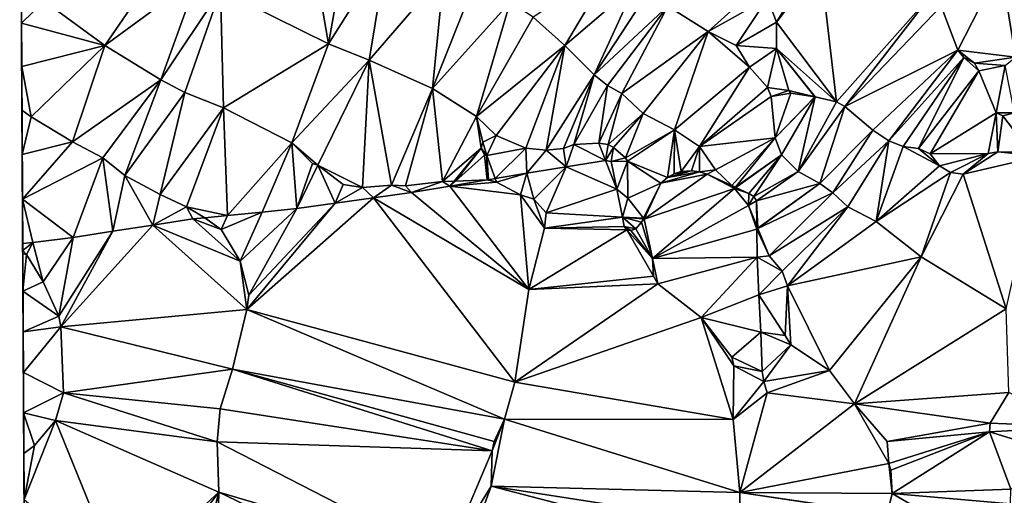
# Model space of a CAD drawing. Header units: inches. Extents: x 573063 to 573309, y 6670422 to 6670677.
# Tile 21 of 39: x 573063 to 573166, y 6670555 to 6670605. Entities that reach past the tile are written whole.
import ezdxf

# ---------------------------------------------------------------- set-up
doc = ezdxf.new("R2010")
doc.units = ezdxf.units.IN
doc.header["$MEASUREMENT"] = 0
doc.layers.add('Terreng_ortofoto', color=10, linetype='Continuous')

msp = doc.modelspace()

# ---------------------------------------------------------------- linework, layer by layer
at = {"layer": 'Terreng_ortofoto'}
for points in [[(573064.04, 6670514.24, 211.66), (573063.527, 6670609.434, 211), (573063.365, 6670639.065, 213.297)], [(573095.7, 6670602.71, 212), (573093.28, 6670616.81, 213), (573084.4, 6670608.35, 212)], [(573095.7, 6670602.71, 212), (573097.77, 6670614.36, 213), (573093.28, 6670616.81, 213)], [(573095.7, 6670602.71, 212), (573101.87, 6670612.47, 213), (573097.77, 6670614.36, 213)], [(573095.7, 6670602.71, 212), (573099.98, 6670601.01, 212), (573101.87, 6670612.47, 213)], [(573099.98, 6670601.01, 212), (573107.79, 6670610.08, 213), (573101.87, 6670612.47, 213)], [(573078.73, 6670611.96, 212), (573065.92, 6670607.17, 211), (573072.28, 6670602.53, 211)], [(573078.73, 6670611.96, 212), (573072.28, 6670602.53, 211), (573082.01, 6670609.68, 212)], [(573125.61, 6670611.18, 214), (573117.15, 6670605.49, 213), (573120.45, 6670602.53, 213)], [(573125.61, 6670611.18, 214), (573120.45, 6670602.53, 213), (573127.83, 6670608.86, 214)], [(573146.05, 6670610.63, 216), (573141.68, 6670607.49, 215), (573142.64, 6670604.99, 215)], [(573147.24, 6670611.04, 216), (573146.05, 6670610.63, 216), (573142.64, 6670604.99, 215)], [(573148.91, 6670596.61, 215), (573147.24, 6670611.04, 216), (573142.64, 6670604.99, 215)], [(573148.91, 6670596.61, 215), (573158.9, 6670607.91, 216), (573147.24, 6670611.04, 216)], [(573161.63, 6670602.03, 216), (573166.13, 6670610.88, 216.01), (573159.89, 6670606.64, 216)], [(573167.68, 6670601.32, 216), (573166.13, 6670610.88, 216.01), (573161.63, 6670602.03, 216)], [(573167.68, 6670601.32, 216), (573170.385, 6670610.65, 216.185), (573166.13, 6670610.88, 216.01)], [(573064.04, 6670514.24, 211.66), (573063.552, 6670604.876, 210.667), (573063.527, 6670609.434, 211)], [(573065.92, 6670607.17, 211), (573063.527, 6670609.434, 211), (573063.552, 6670604.876, 210.667)], [(573082.01, 6670609.68, 212), (573072.28, 6670602.53, 211), (573078.14, 6670598.94, 211)], [(573082.01, 6670609.68, 212), (573078.14, 6670598.94, 211), (573084.4, 6670608.35, 212)], [(573106.62, 6670598.03, 212), (573107.79, 6670610.08, 213), (573099.98, 6670601.01, 212)], [(573106.62, 6670598.03, 212), (573110.98, 6670609, 213), (573107.79, 6670610.08, 213)], [(573080.67, 6670597.61, 211), (573084.4, 6670608.35, 212), (573078.14, 6670598.94, 211)], [(573084.71, 6670595.99, 211), (573084.4, 6670608.35, 212), (573080.67, 6670597.61, 211)], [(573095.7, 6670602.71, 212), (573084.4, 6670608.35, 212), (573084.71, 6670595.99, 211)], [(573106.62, 6670598.03, 212), (573114.74, 6670607.09, 213), (573110.98, 6670609, 213)], [(573127.83, 6670608.86, 214), (573120.45, 6670602.53, 213), (573123.55, 6670599.47, 213)], [(573129.25, 6670608.23, 214), (573127.83, 6670608.86, 214), (573123.55, 6670599.47, 213)], [(573141.28, 6670609.23, 215), (573131.25, 6670606.67, 214), (573135.48, 6670604, 214)], [(573141.28, 6670609.23, 215), (573135.48, 6670604, 214), (573141.68, 6670607.49, 215)], [(573129.25, 6670608.23, 214), (573123.55, 6670599.47, 213), (573131.25, 6670606.67, 214)], [(573141.68, 6670607.49, 215), (573135.48, 6670604, 214), (573138.4, 6670602.52, 214)], [(573141.68, 6670607.49, 215), (573138.4, 6670602.52, 214), (573142.64, 6670604.99, 215)], [(573148.91, 6670596.61, 215), (573149.79, 6670596.13, 215), (573158.9, 6670607.91, 216)], [(573149.79, 6670596.13, 215), (573159.89, 6670606.64, 216), (573158.9, 6670607.91, 216)], [(573072.28, 6670602.53, 211), (573065.92, 6670607.17, 211), (573063.552, 6670604.876, 210.667)], [(573111.22, 6670595.07, 212), (573114.74, 6670607.09, 213), (573106.62, 6670598.03, 212)], [(573111.22, 6670595.07, 212), (573117.15, 6670605.49, 213), (573114.74, 6670607.09, 213)], [(573124.95, 6670598.34, 213), (573131.25, 6670606.67, 214), (573123.55, 6670599.47, 213)], [(573126.42, 6670597.51, 213), (573131.25, 6670606.67, 214), (573124.95, 6670598.34, 213)], [(573135.48, 6670604, 214), (573131.25, 6670606.67, 214), (573126.42, 6670597.51, 213)], [(573149.79, 6670596.13, 215), (573161.63, 6670602.03, 216), (573159.89, 6670606.64, 216)], [(573111.22, 6670595.07, 212), (573120.45, 6670602.53, 213), (573117.15, 6670605.49, 213)], [(573064.04, 6670514.24, 211.66), (573063.577, 6670600.317, 210.333), (573063.552, 6670604.876, 210.667)], [(573072.28, 6670602.53, 211), (573063.552, 6670604.876, 210.667), (573063.577, 6670600.317, 210.333)], [(573142.64, 6670602.2, 215), (573142.64, 6670604.99, 215), (573138.4, 6670602.52, 214)], [(573148.91, 6670596.61, 215), (573142.64, 6670604.99, 215), (573142.64, 6670602.2, 215)], [(573128.67, 6670595.4, 213), (573135.48, 6670604, 214), (573126.42, 6670597.51, 213)], [(573128.67, 6670595.4, 213), (573131.96, 6670593.7, 213), (573135.48, 6670604, 214)], [(573131.96, 6670593.7, 213), (573139.8, 6670600.25, 214), (573135.48, 6670604, 214)], [(573135.48, 6670604, 214), (573139.8, 6670600.25, 214), (573138.4, 6670602.52, 214)], [(573064.56, 6670595.05, 210), (573072.28, 6670602.53, 211), (573063.577, 6670600.317, 210.333)], [(573064.56, 6670595.05, 210), (573068.91, 6670592.42, 210), (573072.28, 6670602.53, 211)], [(573068.91, 6670592.42, 210), (573078.14, 6670598.94, 211), (573072.28, 6670602.53, 211)], [(573095.7, 6670602.71, 212), (573084.71, 6670595.99, 211), (573091.86, 6670592.32, 211)], [(573095.7, 6670602.71, 212), (573091.86, 6670592.32, 211), (573099.98, 6670601.01, 212)], [(573111.22, 6670595.07, 212), (573113.28, 6670593.08, 212), (573120.45, 6670602.53, 213)], [(573113.28, 6670593.08, 212), (573116.37, 6670591.75, 212), (573120.45, 6670602.53, 213)], [(573116.37, 6670591.75, 212), (573118.51, 6670591.54, 212), (573120.45, 6670602.53, 213)], [(573118.51, 6670591.54, 212), (573123.55, 6670599.47, 213), (573120.45, 6670602.53, 213)], [(573142.64, 6670602.2, 215), (573138.4, 6670602.52, 214), (573139.8, 6670600.25, 214)], [(573142.64, 6670602.2, 215), (573139.8, 6670600.25, 214), (573141.68, 6670598.14, 214)], [(573142.64, 6670602.2, 215), (573141.68, 6670598.14, 214), (573143.92, 6670597.82, 215)], [(573142.64, 6670602.2, 215), (573143.92, 6670597.82, 215), (573146.65, 6670597.143, 215)], [(573142.64, 6670602.2, 215), (573146.65, 6670597.143, 215), (573146.689, 6670597.135, 215)], [(573148.91, 6670596.61, 215), (573142.64, 6670602.2, 215), (573146.689, 6670597.135, 215)], [(573149.79, 6670596.13, 215), (573152.71, 6670593.66, 215), (573161.63, 6670602.03, 216)], [(573152.71, 6670593.66, 215), (573154.4, 6670592.54, 215), (573161.63, 6670602.03, 216)], [(573154.4, 6670592.54, 215), (573162.25, 6670601.27, 216), (573161.63, 6670602.03, 216)], [(573154.4, 6670592.54, 215), (573155.9, 6670591.95, 215), (573162.25, 6670601.27, 216)], [(573157.5, 6670591.73, 215), (573162.25, 6670601.27, 216), (573155.9, 6670591.95, 215)], [(573157.5, 6670591.73, 215), (573163.83, 6670599.87, 216), (573162.25, 6670601.27, 216)], [(573167.68, 6670601.32, 216), (573161.63, 6670602.03, 216), (573163.36, 6670600.67, 216)], [(573163.36, 6670600.67, 216), (573161.63, 6670602.03, 216), (573162.25, 6670601.27, 216)], [(573163.36, 6670600.67, 216), (573162.25, 6670601.27, 216), (573163.83, 6670599.87, 216)], [(573167.68, 6670601.32, 216), (573163.36, 6670600.67, 216), (573166.58, 6670600.44, 216)], [(573064.04, 6670514.24, 211.66), (573063.653, 6670586.42, 209.406), (573063.577, 6670600.317, 210.333)], [(573063.602, 6670595.759, 210), (573063.577, 6670600.317, 210.333), (573063.653, 6670586.42, 209.406)], [(573063.602, 6670595.759, 210), (573064.56, 6670595.05, 210), (573063.577, 6670600.317, 210.333)], [(573094.61, 6670589.97, 211), (573099.98, 6670601.01, 212), (573091.86, 6670592.32, 211)], [(573094.61, 6670589.97, 211), (573099.26, 6670587.65, 211), (573099.98, 6670601.01, 212)], [(573102.32, 6670587.88, 211), (573099.98, 6670601.01, 212), (573099.26, 6670587.65, 211)], [(573102.32, 6670587.88, 211), (573106.62, 6670598.03, 212), (573099.98, 6670601.01, 212)], [(573134.56, 6670591.94, 213), (573139.8, 6670600.25, 214), (573131.96, 6670593.7, 213)], [(573134.56, 6670591.94, 213), (573141.68, 6670598.14, 214), (573139.8, 6670600.25, 214)], [(573163.36, 6670600.67, 216), (573163.83, 6670599.87, 216), (573166.58, 6670600.44, 216)], [(573165.63, 6670595.46, 216), (573166.58, 6670600.44, 216), (573163.83, 6670599.87, 216)], [(573165.63, 6670595.46, 216), (573167.57, 6670595.47, 216), (573166.58, 6670600.44, 216)], [(573120.34, 6670591.73, 212), (573123.55, 6670599.47, 213), (573118.51, 6670591.54, 212)], [(573120.34, 6670591.73, 212), (573121.41, 6670592.15, 212), (573123.55, 6670599.47, 213)], [(573124.95, 6670598.34, 213), (573123.55, 6670599.47, 213), (573121.41, 6670592.15, 212)], [(573158.72, 6670591.18, 215), (573163.83, 6670599.87, 216), (573157.5, 6670591.73, 215)], [(573165.63, 6670595.46, 216), (573163.83, 6670599.87, 216), (573158.72, 6670591.18, 215)], [(573072.07, 6670590.76, 210), (573078.14, 6670598.94, 211), (573068.91, 6670592.42, 210)], [(573072.07, 6670590.76, 210), (573074.38, 6670588.91, 210), (573078.14, 6670598.94, 211)], [(573074.38, 6670588.91, 210), (573080.67, 6670597.61, 211), (573078.14, 6670598.94, 211)], [(573102.32, 6670587.88, 211), (573103.79, 6670587.8, 211), (573106.62, 6670598.03, 212)], [(573103.79, 6670587.8, 211), (573107.65, 6670588.26, 211), (573106.62, 6670598.03, 212)], [(573107.65, 6670588.26, 211), (573111.22, 6670595.07, 212), (573106.62, 6670598.03, 212)], [(573124.95, 6670598.34, 213), (573121.41, 6670592.15, 212), (573124.03, 6670592.29, 212)], [(573126.42, 6670597.51, 213), (573124.95, 6670598.34, 213), (573124.03, 6670592.29, 212)], [(573134.56, 6670591.94, 213), (573142.09, 6670597.18, 214), (573141.68, 6670598.14, 214)], [(573143.92, 6670597.82, 215), (573141.68, 6670598.14, 214), (573142.09, 6670597.18, 214)], [(573078.09, 6670586.89, 210), (573080.67, 6670597.61, 211), (573074.38, 6670588.91, 210)], [(573084.71, 6670595.99, 211), (573080.67, 6670597.61, 211), (573078.09, 6670586.89, 210)], [(573124.99, 6670592.16, 212), (573126.42, 6670597.51, 213), (573124.03, 6670592.29, 212)], [(573128.67, 6670595.4, 213), (573126.42, 6670597.51, 213), (573124.99, 6670592.16, 212)], [(573142.5, 6670592.86, 214), (573142.09, 6670597.18, 214), (573134.56, 6670591.94, 213)], [(573143.92, 6670597.82, 215), (573142.09, 6670597.18, 214), (573144.15, 6670597.53, 215)], [(573142.5, 6670592.86, 214), (573144.15, 6670597.53, 215), (573142.09, 6670597.18, 214)], [(573142.5, 6670592.86, 214), (573146.65, 6670597.143, 215), (573144.15, 6670597.53, 215)], [(573142.5, 6670592.86, 214), (573146.689, 6670597.135, 215), (573146.65, 6670597.143, 215)], [(573142.5, 6670592.86, 214), (573143.16, 6670591.07, 214), (573146.689, 6670597.135, 215)], [(573143.16, 6670591.07, 214), (573144.89, 6670589.33, 214), (573146.689, 6670597.135, 215)], [(573143.92, 6670597.82, 215), (573144.15, 6670597.53, 215), (573146.65, 6670597.143, 215)], [(573144.89, 6670589.33, 214), (573148.91, 6670596.61, 215), (573146.689, 6670597.135, 215)], [(573084.71, 6670595.99, 211), (573078.09, 6670586.89, 210), (573080.83, 6670585.62, 210)], [(573084.71, 6670595.99, 211), (573080.83, 6670585.62, 210), (573085.14, 6670584.7, 210.117)], [(573084.71, 6670595.99, 211), (573085.14, 6670584.7, 210.117), (573091.86, 6670592.32, 211)], [(573144.89, 6670589.33, 214), (573149.79, 6670596.13, 215), (573148.91, 6670596.61, 215)], [(573144.89, 6670589.33, 214), (573147.17, 6670588.05, 214), (573149.79, 6670596.13, 215)], [(573149.79, 6670596.13, 215), (573147.17, 6670588.05, 214), (573152.71, 6670593.66, 215)], [(573063.602, 6670595.759, 210), (573063.653, 6670586.42, 209.406), (573063.628, 6670591.09, 209.703)], [(573063.602, 6670595.759, 210), (573063.628, 6670591.09, 209.703), (573064.56, 6670595.05, 210)], [(573064.56, 6670595.05, 210), (573063.628, 6670591.09, 209.703), (573068.91, 6670592.42, 210)], [(573107.65, 6670588.26, 211), (573111.69, 6670591.78, 212), (573111.22, 6670595.07, 212)], [(573111.22, 6670595.07, 212), (573111.69, 6670591.78, 212), (573111.89, 6670592.4, 212)], [(573111.22, 6670595.07, 212), (573111.89, 6670592.4, 212), (573113.28, 6670593.08, 212)], [(573128.67, 6670595.4, 213), (573124.99, 6670592.16, 212), (573125.55, 6670591.83, 212)], [(573128.67, 6670595.4, 213), (573125.55, 6670591.83, 212), (573126.81, 6670590.76, 212)], [(573128.67, 6670595.4, 213), (573126.81, 6670590.76, 212), (573131.96, 6670593.7, 213)], [(573165.63, 6670595.46, 216), (573158.72, 6670591.18, 215), (573164.82, 6670591.2, 215)], [(573165.63, 6670595.46, 216), (573164.82, 6670591.2, 215), (573165.82, 6670591.37, 215)], [(573166.35, 6670595.16, 216), (573167.57, 6670595.47, 216), (573165.63, 6670595.46, 216)], [(573166.35, 6670595.16, 216), (573165.63, 6670595.46, 216), (573165.82, 6670591.37, 215)], [(573166.35, 6670595.16, 216), (573165.82, 6670591.37, 215), (573169.23, 6670591.36, 215)], [(573166.35, 6670595.16, 216), (573169.23, 6670591.36, 215), (573167.57, 6670595.47, 216)], [(573113.28, 6670593.08, 212), (573111.89, 6670592.4, 212), (573112.29, 6670591, 212)], [(573113.28, 6670593.08, 212), (573112.29, 6670591, 212), (573116.37, 6670591.75, 212)], [(573131.96, 6670593.7, 213), (573126.81, 6670590.76, 212), (573127.03, 6670590.4, 212)], [(573131.96, 6670593.7, 213), (573127.03, 6670590.4, 212), (573131.23, 6670588.67, 212.44)], [(573131.96, 6670593.7, 213), (573131.23, 6670588.67, 212.44), (573131.9, 6670589.07, 212.57)], [(573132.66, 6670589.33, 212.66), (573131.96, 6670593.7, 213), (573131.9, 6670589.07, 212.57)], [(573134.56, 6670591.94, 213), (573131.96, 6670593.7, 213), (573132.66, 6670589.33, 212.66)], [(573142.5, 6670592.86, 214), (573134.56, 6670591.94, 213), (573136.26, 6670589.48, 213)], [(573142.5, 6670592.86, 214), (573136.26, 6670589.48, 213), (573137.96, 6670587.832, 213.005)], [(573142.5, 6670592.86, 214), (573137.96, 6670587.832, 213.005), (573138.336, 6670587.658, 213.023)], [(573142.5, 6670592.86, 214), (573138.336, 6670587.658, 213.023), (573143.16, 6670591.07, 214)], [(573152.71, 6670593.66, 215), (573147.17, 6670588.05, 214), (573148.52, 6670587.07, 214)], [(573152.71, 6670593.66, 215), (573148.52, 6670587.07, 214), (573154.4, 6670592.54, 215)], [(573068.91, 6670592.42, 210), (573063.628, 6670591.09, 209.703), (573063.653, 6670586.42, 209.406)], [(573072.07, 6670590.76, 210), (573068.91, 6670592.42, 210), (573063.653, 6670586.42, 209.406)], [(573091.86, 6670592.32, 211), (573085.14, 6670584.7, 210.117), (573088.77, 6670585.06, 210.233)], [(573091.86, 6670592.32, 211), (573088.77, 6670585.06, 210.233), (573092.4, 6670585.42, 210.35)], [(573091.86, 6670592.32, 211), (573092.4, 6670585.42, 210.35), (573094.03, 6670590.17, 211)], [(573094.61, 6670589.97, 211), (573091.86, 6670592.32, 211), (573094.03, 6670590.17, 211)], [(573107.65, 6670588.26, 211), (573108.859, 6670588.305, 211), (573111.69, 6670591.78, 212)], [(573108.859, 6670588.305, 211), (573109.024, 6670588.312, 211), (573111.69, 6670591.78, 212)], [(573109.024, 6670588.312, 211), (573112.05, 6670591.02, 212), (573111.69, 6670591.78, 212)], [(573111.89, 6670592.4, 212), (573111.69, 6670591.78, 212), (573112.29, 6670591, 212)], [(573111.69, 6670591.78, 212), (573112.05, 6670591.02, 212), (573112.29, 6670591, 212)], [(573120.34, 6670591.73, 212), (573120.61, 6670589.805, 211.31), (573121.41, 6670592.15, 212)], [(573121.41, 6670592.15, 212), (573120.61, 6670589.805, 211.31), (573124.74, 6670590.48, 211.51)], [(573121.41, 6670592.15, 212), (573124.74, 6670590.48, 211.51), (573124.03, 6670592.29, 212)], [(573124.99, 6670592.16, 212), (573124.03, 6670592.29, 212), (573124.74, 6670590.48, 211.51)], [(573125.55, 6670591.83, 212), (573124.99, 6670592.16, 212), (573124.74, 6670590.48, 211.51)], [(573125.55, 6670591.83, 212), (573124.74, 6670590.48, 211.51), (573125.31, 6670590.38, 211.5)], [(573125.55, 6670591.83, 212), (573125.31, 6670590.38, 211.5), (573126.81, 6670590.76, 212)], [(573134.56, 6670591.94, 213), (573132.66, 6670589.33, 212.66), (573133.72, 6670589.38, 212.76)], [(573134.56, 6670591.94, 213), (573133.72, 6670589.38, 212.76), (573134.56, 6670589.28, 212.83)], [(573134.56, 6670591.94, 213), (573134.56, 6670589.28, 212.83), (573136.26, 6670589.48, 213)], [(573154.4, 6670592.54, 215), (573148.52, 6670587.07, 214), (573150.1, 6670585.62, 214)], [(573154.4, 6670592.54, 215), (573150.1, 6670585.62, 214), (573153.08, 6670584.07, 214)], [(573154.4, 6670592.54, 215), (573153.08, 6670584.07, 214), (573155.9, 6670591.95, 215)], [(573153.08, 6670584.07, 214), (573159.7, 6670589.92, 215), (573155.9, 6670591.95, 215)], [(573157.5, 6670591.73, 215), (573155.9, 6670591.95, 215), (573159.7, 6670589.92, 215)], [(573072.07, 6670590.76, 210), (573063.653, 6670586.42, 209.406), (573068.95, 6670582.4, 209.44)], [(573072.07, 6670590.76, 210), (573068.95, 6670582.4, 209.44), (573073.137, 6670583.047, 209.627)], [(573072.07, 6670590.76, 210), (573073.137, 6670583.047, 209.627), (573074.38, 6670588.91, 210)], [(573109.024, 6670588.312, 211), (573112.331, 6670588.436, 211), (573112.05, 6670591.02, 212)], [(573112.05, 6670591.02, 212), (573112.331, 6670588.436, 211), (573112.29, 6670591, 212)], [(573116.37, 6670591.75, 212), (573112.29, 6670591, 212), (573113.168, 6670588.576, 210.965)], [(573112.29, 6670591, 212), (573112.331, 6670588.436, 211), (573112.457, 6670588.457, 210.933)], [(573112.29, 6670591, 212), (573112.457, 6670588.457, 210.933), (573113.168, 6670588.576, 210.965)], [(573116.37, 6670591.75, 212), (573113.168, 6670588.576, 210.965), (573116.48, 6670589.13, 211.11)], [(573116.37, 6670591.75, 212), (573116.48, 6670589.13, 211.11), (573118.51, 6670591.54, 212)], [(573116.48, 6670589.13, 211.11), (573120.61, 6670589.805, 211.31), (573118.51, 6670591.54, 212)], [(573120.34, 6670591.73, 212), (573118.51, 6670591.54, 212), (573120.61, 6670589.805, 211.31)], [(573126.81, 6670590.76, 212), (573125.31, 6670590.38, 211.5), (573127.03, 6670590.4, 212)], [(573143.16, 6670591.07, 214), (573138.336, 6670587.658, 213.023), (573138.375, 6670587.64, 213.025)], [(573143.16, 6670591.07, 214), (573138.375, 6670587.64, 213.025), (573139.72, 6670587.02, 213.09)], [(573143.16, 6670591.07, 214), (573139.72, 6670587.02, 213.09), (573140.26, 6670586.7, 213.09)], [(573143.16, 6670591.07, 214), (573140.26, 6670586.7, 213.09), (573144.89, 6670589.33, 214)], [(573158.72, 6670591.18, 215), (573157.5, 6670591.73, 215), (573159.7, 6670589.92, 215)], [(573164.82, 6670591.2, 215), (573158.72, 6670591.18, 215), (573159.7, 6670589.92, 215)], [(573164.82, 6670591.2, 215), (573159.7, 6670589.92, 215), (573160.85, 6670589.22, 215)], [(573164.82, 6670591.2, 215), (573160.85, 6670589.22, 215), (573162.18, 6670589.05, 215)], [(573165.82, 6670591.37, 215), (573164.82, 6670591.2, 215), (573162.18, 6670589.05, 215)], [(573165.82, 6670591.37, 215), (573162.18, 6670589.05, 215), (573170.29, 6670590.92, 215)], [(573170.29, 6670590.92, 215), (573162.18, 6670589.05, 215), (573166.69, 6670574.9, 214)], [(573165.82, 6670591.37, 215), (573170.29, 6670590.92, 215), (573169.23, 6670591.36, 215)], [(573094.61, 6670589.97, 211), (573094.03, 6670590.17, 211), (573092.4, 6670585.42, 210.35)], [(573094.61, 6670589.97, 211), (573092.4, 6670585.42, 210.35), (573096.403, 6670585.983, 210.427)], [(573094.61, 6670589.97, 211), (573096.403, 6670585.983, 210.427), (573097.23, 6670587.96, 211)], [(573094.61, 6670589.97, 211), (573097.23, 6670587.96, 211), (573099.26, 6670587.65, 211)], [(573116.48, 6670589.13, 211.11), (573117.21, 6670586.4, 211), (573120.61, 6670589.805, 211.31)], [(573120.61, 6670589.805, 211.31), (573117.21, 6670586.4, 211), (573118.51, 6670584.97, 211)], [(573125.9, 6670587.46, 211.515), (573120.61, 6670589.805, 211.31), (573118.51, 6670584.97, 211)], [(573125.9, 6670587.46, 211.515), (573124.74, 6670590.48, 211.51), (573120.61, 6670589.805, 211.31)], [(573125.31, 6670590.38, 211.5), (573124.74, 6670590.48, 211.51), (573125.9, 6670587.46, 211.515)], [(573125.31, 6670590.38, 211.5), (573125.9, 6670587.46, 211.515), (573127.03, 6670590.4, 212)], [(573127.03, 6670590.4, 212), (573125.9, 6670587.46, 211.515), (573127.05, 6670586.52, 212)], [(573127.03, 6670590.4, 212), (573127.05, 6670586.52, 212), (573130.53, 6670588.11, 212.37)], [(573127.03, 6670590.4, 212), (573130.53, 6670588.11, 212.37), (573131.23, 6670588.67, 212.44)], [(573153.08, 6670584.07, 214), (573160.85, 6670589.22, 215), (573159.7, 6670589.92, 215)], [(573074.38, 6670588.91, 210), (573073.137, 6670583.047, 209.627), (573077.323, 6670583.693, 209.813)], [(573078.09, 6670586.89, 210), (573074.38, 6670588.91, 210), (573077.323, 6670583.693, 209.813)], [(573116.48, 6670589.13, 211.11), (573113.168, 6670588.576, 210.965), (573113.3, 6670588.21, 211)], [(573116.48, 6670589.13, 211.11), (573113.3, 6670588.21, 211), (573115.83, 6670586.86, 211)], [(573116.48, 6670589.13, 211.11), (573115.83, 6670586.86, 211), (573117.21, 6670586.4, 211)], [(573135.36, 6670589.03, 212.88), (573130.53, 6670588.11, 212.37), (573128.76, 6670584.33, 212)], [(573135.36, 6670589.03, 212.88), (573128.76, 6670584.33, 212), (573138.25, 6670587.55, 213)], [(573134.56, 6670589.28, 212.83), (573131.23, 6670588.67, 212.44), (573130.53, 6670588.11, 212.37)], [(573134.56, 6670589.28, 212.83), (573130.53, 6670588.11, 212.37), (573135.36, 6670589.03, 212.88)], [(573133.72, 6670589.38, 212.76), (573131.9, 6670589.07, 212.57), (573131.23, 6670588.67, 212.44)], [(573133.72, 6670589.38, 212.76), (573131.23, 6670588.67, 212.44), (573134.56, 6670589.28, 212.83)], [(573132.66, 6670589.33, 212.66), (573131.9, 6670589.07, 212.57), (573133.72, 6670589.38, 212.76)], [(573136.26, 6670589.48, 213), (573134.56, 6670589.28, 212.83), (573135.36, 6670589.03, 212.88)], [(573136.26, 6670589.48, 213), (573135.36, 6670589.03, 212.88), (573137.96, 6670587.832, 213.005)], [(573135.36, 6670589.03, 212.88), (573138.25, 6670587.55, 213), (573137.96, 6670587.832, 213.005)], [(573144.89, 6670589.33, 214), (573140.26, 6670586.7, 213.09), (573140.54, 6670586.24, 213.09)], [(573144.89, 6670589.33, 214), (573140.54, 6670586.24, 213.09), (573147.17, 6670588.05, 214)], [(573153.08, 6670584.07, 214), (573157.8, 6670580.36, 214), (573160.85, 6670589.22, 215)], [(573160.85, 6670589.22, 215), (573157.8, 6670580.36, 214), (573162.18, 6670589.05, 215)], [(573162.18, 6670589.05, 215), (573157.8, 6670580.36, 214), (573166.69, 6670574.9, 214)], [(573099.26, 6670587.65, 211), (573097.23, 6670587.96, 211), (573096.403, 6670585.983, 210.427)], [(573099.26, 6670587.65, 211), (573096.403, 6670585.983, 210.427), (573100.407, 6670586.547, 210.503)], [(573102.32, 6670587.88, 211), (573099.26, 6670587.65, 211), (573100.407, 6670586.547, 210.503)], [(573102.32, 6670587.88, 211), (573100.407, 6670586.547, 210.503), (573104.41, 6670587.11, 210.58)], [(573102.32, 6670587.88, 211), (573104.41, 6670587.11, 210.58), (573103.79, 6670587.8, 211)], [(573103.79, 6670587.8, 211), (573104.41, 6670587.11, 210.58), (573107.65, 6670588.26, 211)], [(573107.65, 6670588.26, 211), (573104.41, 6670587.11, 210.58), (573108.433, 6670587.783, 210.757)], [(573108.433, 6670587.783, 210.757), (573104.41, 6670587.11, 210.58), (573116.7, 6670576.95, 211)], [(573107.65, 6670588.26, 211), (573108.433, 6670587.783, 210.757), (573108.859, 6670588.305, 211)], [(573108.433, 6670587.783, 210.757), (573113.3, 6670588.21, 211), (573112.331, 6670588.436, 211)], [(573108.433, 6670587.783, 210.757), (573112.331, 6670588.436, 211), (573109.024, 6670588.312, 211)], [(573108.433, 6670587.783, 210.757), (573109.024, 6670588.312, 211), (573108.859, 6670588.305, 211)], [(573108.433, 6670587.783, 210.757), (573115.83, 6670586.86, 211), (573113.3, 6670588.21, 211)], [(573108.433, 6670587.783, 210.757), (573116.7, 6670576.95, 211), (573115.83, 6670586.86, 211)], [(573112.331, 6670588.436, 211), (573113.3, 6670588.21, 211), (573112.457, 6670588.457, 210.933)], [(573113.3, 6670588.21, 211), (573113.168, 6670588.576, 210.965), (573112.457, 6670588.457, 210.933)], [(573130.53, 6670588.11, 212.37), (573127.05, 6670586.52, 212), (573128.701, 6670584.406, 212.037)], [(573130.53, 6670588.11, 212.37), (573128.701, 6670584.406, 212.037), (573128.76, 6670584.33, 212)], [(573137.96, 6670587.832, 213.005), (573138.25, 6670587.55, 213), (573138.336, 6670587.658, 213.023)], [(573138.336, 6670587.658, 213.023), (573138.25, 6670587.55, 213), (573138.375, 6670587.64, 213.025)], [(573138.25, 6670587.55, 213), (573139.72, 6670587.02, 213.09), (573138.375, 6670587.64, 213.025)], [(573147.17, 6670588.05, 214), (573140.54, 6670586.24, 213.09), (573140.677, 6670583.357, 213)], [(573147.17, 6670588.05, 214), (573140.677, 6670583.357, 213), (573140.686, 6670583.335, 213)], [(573147.17, 6670588.05, 214), (573140.686, 6670583.335, 213), (573148.52, 6670587.07, 214)], [(573080.83, 6670585.62, 210), (573078.09, 6670586.89, 210), (573077.323, 6670583.693, 209.813)], [(573104.41, 6670587.11, 210.58), (573100.407, 6670586.547, 210.503), (573116.7, 6670576.95, 211)], [(573115.83, 6670586.86, 211), (573116.7, 6670576.95, 211), (573118.35, 6670583.37, 211)], [(573115.83, 6670586.86, 211), (573118.35, 6670583.37, 211), (573117.21, 6670586.4, 211)], [(573125.9, 6670587.46, 211.515), (573118.51, 6670584.97, 211), (573126.49, 6670584.54, 211.53)], [(573125.9, 6670587.46, 211.515), (573126.49, 6670584.54, 211.53), (573127.05, 6670586.52, 212)], [(573138.25, 6670587.55, 213), (573128.76, 6670584.33, 212), (573129.63, 6670580.19, 212)], [(573138.25, 6670587.55, 213), (573129.63, 6670580.19, 212), (573139.7, 6670585.74, 213)], [(573138.25, 6670587.55, 213), (573139.7, 6670585.74, 213), (573139.72, 6670587.02, 213.09)], [(573140.26, 6670586.7, 213.09), (573139.72, 6670587.02, 213.09), (573139.7, 6670585.74, 213)], [(573140.26, 6670586.7, 213.09), (573139.7, 6670585.74, 213), (573140.54, 6670586.24, 213.09)], [(573140.686, 6670583.335, 213), (573141.86, 6670580.47, 213), (573148.52, 6670587.07, 214)], [(573148.52, 6670587.07, 214), (573141.86, 6670580.47, 213), (573150.1, 6670585.62, 214)], [(573064.04, 6670514.24, 211.66), (573063.729, 6670572.508, 209), (573063.653, 6670586.42, 209.406)], [(573063.653, 6670586.42, 209.406), (573063.729, 6670572.508, 209), (573063.706, 6670576.764, 209)], [(573063.653, 6670586.42, 209.406), (573063.706, 6670576.764, 209), (573063.683, 6670581.021, 209)], [(573063.653, 6670586.42, 209.406), (573063.683, 6670581.021, 209), (573063.679, 6670581.751, 209.109)], [(573063.653, 6670586.42, 209.406), (573063.679, 6670581.751, 209.109), (573064.753, 6670581.883, 209.177)], [(573063.653, 6670586.42, 209.406), (573064.753, 6670581.883, 209.177), (573068.95, 6670582.4, 209.44)], [(573080.83, 6670585.62, 210), (573077.323, 6670583.693, 209.813), (573081.51, 6670584.34, 210)], [(573080.83, 6670585.62, 210), (573081.51, 6670584.34, 210), (573082.771, 6670584.465, 210)], [(573080.83, 6670585.62, 210), (573082.771, 6670584.465, 210), (573085.14, 6670584.7, 210.117)], [(573096.403, 6670585.983, 210.427), (573087.14, 6670574.83, 210), (573100.407, 6670586.547, 210.503)], [(573100.407, 6670586.547, 210.503), (573087.14, 6670574.83, 210), (573115.21, 6670567.22, 211)], [(573096.403, 6670585.983, 210.427), (573087.36, 6670576.33, 210), (573087.14, 6670574.83, 210)], [(573096.403, 6670585.983, 210.427), (573092.4, 6670585.42, 210.35), (573087.36, 6670576.33, 210)], [(573100.407, 6670586.547, 210.503), (573115.21, 6670567.22, 211), (573116.7, 6670576.95, 211)], [(573117.21, 6670586.4, 211), (573118.35, 6670583.37, 211), (573118.51, 6670584.97, 211)], [(573127.05, 6670586.52, 212), (573126.49, 6670584.54, 211.53), (573128.701, 6670584.406, 212.037)], [(573140.57, 6670583.28, 212.925), (573139.7, 6670585.74, 213), (573129.63, 6670580.19, 212)], [(573140.54, 6670586.24, 213.09), (573139.7, 6670585.74, 213), (573140.567, 6670583.626, 213)], [(573140.57, 6670583.28, 212.925), (573140.567, 6670583.626, 213), (573139.7, 6670585.74, 213)], [(573140.54, 6670586.24, 213.09), (573140.567, 6670583.626, 213), (573140.677, 6670583.357, 213)], [(573150.1, 6670585.62, 214), (573141.86, 6670580.47, 213), (573143.24, 6670578.86, 213)], [(573150.1, 6670585.62, 214), (573143.24, 6670578.86, 213), (573143.78, 6670577.34, 213)], [(573153.08, 6670584.07, 214), (573150.1, 6670585.62, 214), (573143.78, 6670577.34, 213)], [(573085.14, 6670584.7, 210.117), (573082.771, 6670584.465, 210), (573084.48, 6670583.25, 210)], [(573085.14, 6670584.7, 210.117), (573084.48, 6670583.25, 210), (573088.77, 6670585.06, 210.233)], [(573084.48, 6670583.25, 210), (573086.46, 6670579.92, 210), (573088.77, 6670585.06, 210.233)], [(573088.77, 6670585.06, 210.233), (573086.46, 6670579.92, 210), (573092.4, 6670585.42, 210.35)], [(573092.4, 6670585.42, 210.35), (573086.46, 6670579.92, 210), (573087.36, 6670576.33, 210)], [(573126.49, 6670584.54, 211.53), (573118.51, 6670584.97, 211), (573118.35, 6670583.37, 211)], [(573126.49, 6670584.54, 211.53), (573118.35, 6670583.37, 211), (573126.67, 6670583.56, 211.63)], [(573126.49, 6670584.54, 211.53), (573126.67, 6670583.56, 211.63), (573127.9, 6670583.31, 211.93)], [(573126.49, 6670584.54, 211.53), (573127.9, 6670583.31, 211.93), (573128.5, 6670584, 212)], [(573126.49, 6670584.54, 211.53), (573128.5, 6670584, 212), (573128.667, 6670584.339, 212.03)], [(573126.49, 6670584.54, 211.53), (573128.667, 6670584.339, 212.03), (573128.701, 6670584.406, 212.037)], [(573073.137, 6670583.047, 209.627), (573067.67, 6670573.02, 209), (573077.323, 6670583.693, 209.813)], [(573077.323, 6670583.693, 209.813), (573067.67, 6670573.02, 209), (573087.14, 6670574.83, 210)], [(573081.51, 6670584.34, 210), (573077.323, 6670583.693, 209.813), (573086.46, 6670579.92, 210)], [(573077.323, 6670583.693, 209.813), (573087.14, 6670574.83, 210), (573086.46, 6670579.92, 210)], [(573082.771, 6670584.465, 210), (573081.51, 6670584.34, 210), (573084.48, 6670583.25, 210)], [(573081.51, 6670584.34, 210), (573086.46, 6670579.92, 210), (573084.48, 6670583.25, 210)], [(573126.67, 6670583.56, 211.63), (573118.35, 6670583.37, 211), (573126.96, 6670583.2, 211.78)], [(573126.67, 6670583.56, 211.63), (573126.96, 6670583.2, 211.78), (573127.36, 6670583.13, 211.81)], [(573126.67, 6670583.56, 211.63), (573127.36, 6670583.13, 211.81), (573127.9, 6670583.31, 211.93)], [(573127.9, 6670583.31, 211.93), (573129.63, 6670580.19, 212), (573128.5, 6670584, 212)], [(573128.76, 6670584.33, 212), (573128.667, 6670584.339, 212.03), (573128.5, 6670584, 212)], [(573128.76, 6670584.33, 212), (573128.5, 6670584, 212), (573129.63, 6670580.19, 212)], [(573128.76, 6670584.33, 212), (573128.701, 6670584.406, 212.037), (573128.667, 6670584.339, 212.03)], [(573140.57, 6670583.28, 212.925), (573140.677, 6670583.357, 213), (573140.567, 6670583.626, 213)], [(573153.08, 6670584.07, 214), (573143.78, 6670577.34, 213), (573157.8, 6670580.36, 214)], [(573073.137, 6670583.047, 209.627), (573068.95, 6670582.4, 209.44), (573067.47, 6670574.13, 209)], [(573073.137, 6670583.047, 209.627), (573067.47, 6670574.13, 209), (573067.67, 6670573.02, 209)], [(573126.96, 6670583.2, 211.78), (573118.35, 6670583.37, 211), (573116.7, 6670576.95, 211)], [(573126.96, 6670583.2, 211.78), (573116.7, 6670576.95, 211), (573129.74, 6670578.35, 212)], [(573126.96, 6670583.2, 211.78), (573129.74, 6670578.35, 212), (573129.63, 6670580.19, 212)], [(573126.96, 6670583.2, 211.78), (573129.63, 6670580.19, 212), (573127.36, 6670583.13, 211.81)], [(573127.9, 6670583.31, 211.93), (573127.36, 6670583.13, 211.81), (573129.63, 6670580.19, 212)], [(573140.57, 6670583.28, 212.925), (573129.63, 6670580.19, 212), (573140.6, 6670580.32, 212.76)], [(573140.57, 6670583.28, 212.925), (573140.686, 6670583.335, 213), (573140.677, 6670583.357, 213)], [(573140.57, 6670583.28, 212.925), (573141.86, 6670580.47, 213), (573140.686, 6670583.335, 213)], [(573140.57, 6670583.28, 212.925), (573140.6, 6670580.32, 212.76), (573141.86, 6670580.47, 213)], [(573064.753, 6670581.883, 209.177), (573063.679, 6670581.751, 209.109), (573063.683, 6670581.021, 209)], [(573064.753, 6670581.883, 209.177), (573063.683, 6670581.021, 209), (573064.07, 6670580.6, 209)], [(573064.753, 6670581.883, 209.177), (573064.07, 6670580.6, 209), (573065.81, 6670577.75, 209)], [(573068.95, 6670582.4, 209.44), (573064.753, 6670581.883, 209.177), (573065.81, 6670577.75, 209)], [(573068.95, 6670582.4, 209.44), (573065.81, 6670577.75, 209), (573067.47, 6670574.13, 209)], [(573063.683, 6670581.021, 209), (573063.685, 6670580.684, 209), (573064.07, 6670580.6, 209)], [(573063.683, 6670581.021, 209), (573063.706, 6670576.764, 209), (573063.685, 6670580.684, 209)], [(573064.07, 6670580.6, 209), (573063.685, 6670580.684, 209), (573063.706, 6670576.764, 209)], [(573064.07, 6670580.6, 209), (573063.706, 6670576.764, 209), (573065.81, 6670577.75, 209)], [(573141.86, 6670580.47, 213), (573140.6, 6670580.32, 212.76), (573143.24, 6670578.86, 213)], [(573087.36, 6670576.33, 210), (573086.46, 6670579.92, 210), (573087.14, 6670574.83, 210)], [(573140.6, 6670580.32, 212.76), (573129.63, 6670580.19, 212), (573130.2, 6670577.55, 212)], [(573129.63, 6670580.19, 212), (573129.74, 6670578.35, 212), (573130.2, 6670577.55, 212)], [(573140.6, 6670580.32, 212.76), (573130.2, 6670577.55, 212), (573134.74, 6670574.02, 212)], [(573140.6, 6670580.32, 212.76), (573134.74, 6670574.02, 212), (573140.795, 6670576.385, 212.545)], [(573143.24, 6670578.86, 213), (573140.6, 6670580.32, 212.76), (573140.795, 6670576.385, 212.545)], [(573148.2, 6670568.43, 213), (573157.8, 6670580.36, 214), (573143.78, 6670577.34, 213)], [(573148.2, 6670568.43, 213), (573150.79, 6670564.94, 213), (573157.8, 6670580.36, 214)], [(573150.79, 6670564.94, 213), (573166.69, 6670574.9, 214), (573157.8, 6670580.36, 214)], [(573129.74, 6670578.35, 212), (573116.7, 6670576.95, 211), (573130.2, 6670577.55, 212)], [(573143.24, 6670578.86, 213), (573140.795, 6670576.385, 212.545), (573143.78, 6670577.34, 213)], [(573065.81, 6670577.75, 209), (573063.706, 6670576.764, 209), (573067.47, 6670574.13, 209)], [(573130.2, 6670577.55, 212), (573116.7, 6670576.95, 211), (573115.21, 6670567.22, 211)], [(573134.74, 6670574.02, 212), (573130.2, 6670577.55, 212), (573115.21, 6670567.22, 211)], [(573143.54, 6670572.11, 213), (573143.78, 6670577.34, 213), (573140.795, 6670576.385, 212.545)], [(573143.54, 6670572.11, 213), (573144.14, 6670571.15, 213), (573143.78, 6670577.34, 213)], [(573144.14, 6670571.15, 213), (573148.2, 6670568.43, 213), (573143.78, 6670577.34, 213)], [(573063.729, 6670572.508, 209), (573067.47, 6670574.13, 209), (573063.706, 6670576.764, 209)], [(573140.99, 6670572.45, 212.33), (573140.795, 6670576.385, 212.545), (573134.74, 6670574.02, 212)], [(573143.54, 6670572.11, 213), (573140.795, 6670576.385, 212.545), (573140.99, 6670572.45, 212.33)], [(573085.65, 6670568.6, 210), (573087.14, 6670574.83, 210), (573067.67, 6670573.02, 209)], [(573114.16, 6670563.36, 211), (573087.14, 6670574.83, 210), (573085.65, 6670568.6, 210)], [(573115.21, 6670567.22, 211), (573087.14, 6670574.83, 210), (573114.16, 6670563.36, 211)], [(573150.79, 6670564.94, 213), (573166.96, 6670566.14, 214), (573166.69, 6670574.9, 214)], [(573063.729, 6670572.508, 209), (573067.67, 6670573.02, 209), (573067.47, 6670574.13, 209)], [(573134.74, 6670574.02, 212), (573115.21, 6670567.22, 211), (573138.11, 6670563.32, 212)], [(573138.16, 6670568.92, 212), (573137.95, 6670569.83, 212), (573134.74, 6670574.02, 212)], [(573138.16, 6670568.92, 212), (573134.74, 6670574.02, 212), (573138.11, 6670563.32, 212)], [(573140.99, 6670572.45, 212.33), (573134.74, 6670574.02, 212), (573137.95, 6670569.83, 212)], [(573063.729, 6670572.508, 209), (573063.753, 6670568.251, 209), (573067.67, 6670573.02, 209)], [(573064.04, 6670514.24, 211.66), (573063.825, 6670554.917, 209.333), (573063.729, 6670572.508, 209)], [(573063.729, 6670572.508, 209), (573063.825, 6670554.917, 209.333), (573063.799, 6670559.739, 209)], [(573063.729, 6670572.508, 209), (573063.799, 6670559.739, 209), (573063.776, 6670563.995, 209)], [(573063.729, 6670572.508, 209), (573063.776, 6670563.995, 209), (573063.753, 6670568.251, 209)], [(573067.94, 6670566.11, 209), (573067.67, 6670573.02, 209), (573063.753, 6670568.251, 209)], [(573085.65, 6670568.6, 210), (573067.67, 6670573.02, 209), (573067.94, 6670566.11, 209)], [(573140.99, 6670572.45, 212.33), (573137.95, 6670569.83, 212), (573141.15, 6670568.33, 212.17)], [(573143.54, 6670572.11, 213), (573140.99, 6670572.45, 212.33), (573144.14, 6670571.15, 213)], [(573144.14, 6670571.15, 213), (573140.99, 6670572.45, 212.33), (573141.15, 6670568.33, 212.17)], [(573144.14, 6670571.15, 213), (573141.15, 6670568.33, 212.17), (573141.29, 6670567.31, 212.16)], [(573144.14, 6670571.15, 213), (573141.29, 6670567.31, 212.16), (573148.2, 6670568.43, 213)], [(573141.15, 6670568.33, 212.17), (573137.95, 6670569.83, 212), (573138.16, 6670568.92, 212)], [(573067.94, 6670566.11, 209), (573063.753, 6670568.251, 209), (573063.776, 6670563.995, 209)], [(573085.65, 6670568.6, 210), (573067.94, 6670566.11, 209), (573084.38, 6670564.44, 210)], [(573112.85, 6670560.01, 211), (573085.65, 6670568.6, 210), (573084.38, 6670564.44, 210)], [(573114.16, 6670563.36, 211), (573085.65, 6670568.6, 210), (573113.06, 6670561, 211)], [(573113.06, 6670561, 211), (573085.65, 6670568.6, 210), (573112.85, 6670560.01, 211)], [(573141.29, 6670567.31, 212.16), (573138.16, 6670568.92, 212), (573138.11, 6670563.32, 212)], [(573141.15, 6670568.33, 212.17), (573138.16, 6670568.92, 212), (573141.29, 6670567.31, 212.16)], [(573141.29, 6670567.31, 212.16), (573141.644, 6670566.089, 212.15), (573148.2, 6670568.43, 213)], [(573141.644, 6670566.089, 212.15), (573150.79, 6670564.94, 213), (573148.2, 6670568.43, 213)], [(573138.11, 6670563.32, 212), (573115.21, 6670567.22, 211), (573114.16, 6670563.36, 211)], [(573141.29, 6670567.31, 212.16), (573138.11, 6670563.32, 212), (573141.644, 6670566.089, 212.15)], [(573067.94, 6670566.11, 209), (573063.776, 6670563.995, 209), (573067.12, 6670563.22, 209)], [(573067.94, 6670566.11, 209), (573067.12, 6670563.22, 209), (573084.04, 6670560.95, 210)], [(573067.94, 6670566.11, 209), (573084.04, 6670560.95, 210), (573084.38, 6670564.44, 210)], [(573141.644, 6670566.089, 212.15), (573138.11, 6670563.32, 212), (573138.8, 6670555.65, 212)], [(573141.644, 6670566.089, 212.15), (573138.8, 6670555.65, 212), (573150.79, 6670564.94, 213)], [(573150.79, 6670564.94, 213), (573165, 6670562.91, 214), (573166.96, 6670566.14, 214)], [(573166.96, 6670566.14, 214), (573165, 6670562.91, 214), (573174.35, 6670562.54, 215)], [(573150.79, 6670564.94, 213), (573138.8, 6670555.65, 212), (573154.4, 6670558.68, 213)], [(573150.79, 6670564.94, 213), (573154.4, 6670558.68, 213), (573154.23, 6670561, 213)], [(573150.79, 6670564.94, 213), (573154.23, 6670561, 213), (573165, 6670562.91, 214)], [(573067.12, 6670563.22, 209), (573063.776, 6670563.995, 209), (573064.9, 6670560.57, 209)], [(573063.776, 6670563.995, 209), (573063.799, 6670559.739, 209), (573064.9, 6670560.57, 209)], [(573112.85, 6670560.01, 211), (573084.38, 6670564.44, 210), (573084.04, 6670560.95, 210)], [(573067.12, 6670563.22, 209), (573064.9, 6670560.57, 209), (573063.825, 6670554.917, 209.333)], [(573074, 6670546.25, 210), (573067.12, 6670563.22, 209), (573063.825, 6670554.917, 209.333)], [(573074, 6670546.25, 210), (573084.21, 6670555.68, 210), (573067.12, 6670563.22, 209)], [(573084.04, 6670560.95, 210), (573067.12, 6670563.22, 209), (573084.21, 6670555.68, 210)], [(573114.16, 6670563.36, 211), (573112.85, 6670560.01, 211), (573112.75, 6670556.31, 211)], [(573138.8, 6670555.65, 212), (573114.16, 6670563.36, 211), (573112.75, 6670556.31, 211)], [(573114.16, 6670563.36, 211), (573113.06, 6670561, 211), (573112.85, 6670560.01, 211)], [(573138.11, 6670563.32, 212), (573114.16, 6670563.36, 211), (573138.8, 6670555.65, 212)], [(573154.23, 6670561, 213), (573164.95, 6670562, 214), (573165, 6670562.91, 214)], [(573165, 6670562.91, 214), (573164.95, 6670562, 214), (573174.35, 6670562.54, 215)], [(573154.23, 6670561, 213), (573154.4, 6670558.68, 213), (573164.95, 6670562, 214)], [(573154.4, 6670558.68, 213), (573154.6, 6670557.98, 213), (573164.95, 6670562, 214)], [(573154.6, 6670557.98, 213), (573154.74, 6670555.55, 213), (573164.95, 6670562, 214)], [(573154.74, 6670555.55, 213), (573167.19, 6670556.01, 214), (573164.95, 6670562, 214)], [(573164.95, 6670562, 214), (573174.16, 6670559.18, 215), (573174.35, 6670562.54, 215)], [(573164.95, 6670562, 214), (573167.19, 6670556.01, 214), (573174.16, 6670559.18, 215)], [(573108.03, 6670548.61, 211), (573112.85, 6670560.01, 211), (573084.04, 6670560.95, 210)], [(573108.03, 6670548.61, 211), (573084.04, 6670560.95, 210), (573084.21, 6670555.68, 210)], [(573064.9, 6670560.57, 209), (573063.799, 6670559.739, 209), (573063.825, 6670554.917, 209.333)], [(573108.03, 6670548.61, 211), (573112.75, 6670556.31, 211), (573112.85, 6670560.01, 211)], [(573154.4, 6670558.68, 213), (573138.8, 6670555.65, 212), (573154.74, 6670555.55, 213)], [(573154.4, 6670558.68, 213), (573154.74, 6670555.55, 213), (573154.6, 6670557.98, 213)], [(573074, 6670546.25, 210), (573077.22, 6670546.43, 210), (573084.21, 6670555.68, 210)], [(573077.22, 6670546.43, 210), (573082.76, 6670549.84, 210), (573084.21, 6670555.68, 210)], [(573084.21, 6670555.68, 210), (573082.76, 6670549.84, 210), (573084.16, 6670553.01, 210)], [(573105.45, 6670545.45, 211), (573084.21, 6670555.68, 210), (573084.16, 6670553.01, 210)], [(573108.03, 6670548.61, 211), (573084.21, 6670555.68, 210), (573105.45, 6670545.45, 211)], [(573108.03, 6670548.61, 211), (573110.78, 6670550.97, 211), (573112.75, 6670556.31, 211)], [(573139.04, 6670549.45, 212), (573112.75, 6670556.31, 211), (573110.78, 6670550.97, 211)], [(573138.8, 6670555.65, 212), (573112.75, 6670556.31, 211), (573138.78, 6670552.27, 212)], [(573138.78, 6670552.27, 212), (573112.75, 6670556.31, 211), (573139.04, 6670549.45, 212)], [(573154.74, 6670555.55, 213), (573167.15, 6670554.45, 214), (573167.19, 6670556.01, 214)], [(573154.229, 6670553.34, 213), (573138.8, 6670555.65, 212), (573138.78, 6670552.27, 212)], [(573154.74, 6670555.55, 213), (573138.8, 6670555.65, 212), (573154.235, 6670553.379, 213)], [(573154.229, 6670553.34, 213), (573154.235, 6670553.379, 213), (573138.8, 6670555.65, 212)], [(573165.78, 6670549.11, 214), (573154.74, 6670555.55, 213), (573154.235, 6670553.379, 213)], [(573165.78, 6670549.11, 214), (573167.15, 6670554.45, 214), (573154.74, 6670555.55, 213)]]:
    msp.add_3dface(points, dxfattribs=at)

doc.saveas('drawing.dxf')
